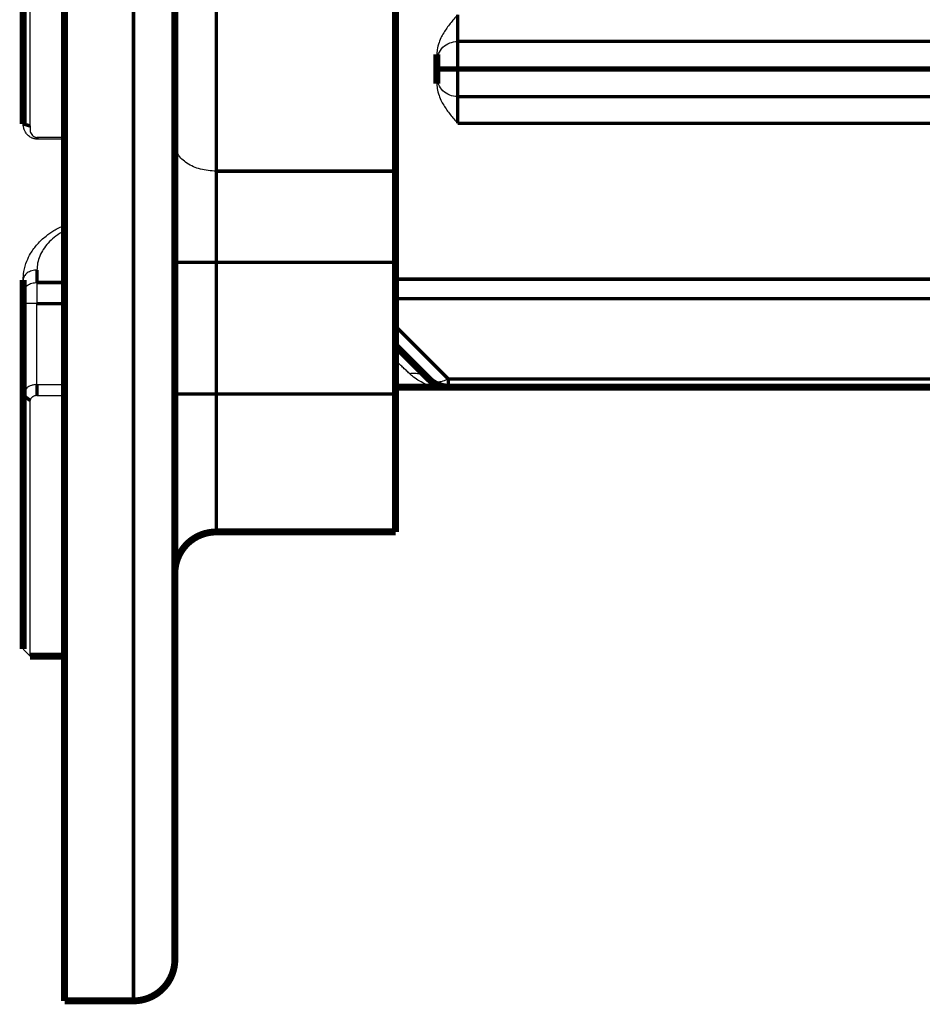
# Model space of a CAD drawing. Header units: inches. Extents: x -778 to 589, y -314 to 308.
# Tile 27 of 33: x 131 to 197, y -112 to -40. Entities that reach past the tile are written whole.
import ezdxf

# ---------------------------------------------------------------- set-up
doc = ezdxf.new("R2010")
doc.units = ezdxf.units.IN

# ---------------------------------------------------------------- blocks, each defined once
blk = doc.blocks.new('1400012010_05_R42_Gehäuse_B3_B14_B5_3__52', base_point=(158.25, -67))
at = {"color": 7, "linetype": 'Continuous', "const_width": 0.5}
for points in [[(158.5, -11.407), (158.5, -51.093)], [(161.5, -42.622), (161.5, -43.139)], [(161.5, -43.623), (161.5, -43.139)], [(161.5, -43.623), (161.5, -43.75)], [(161.5, -44.234), (161.5, -43.75)], [(161.5, -44.234), (161.5, -44.751)], [(158.5, -57.708), (158.5, -51.093)], [(158.5, -58.922), (158.5, -57.708)], [(158.5, -60.336), (158.5, -58.922)], [(158.5, -62.336), (158.5, -60.336)], [(158.5, -63.75), (158.5, -62.336)], [(158.5, -64.812), (158.5, -63.75)], [(158.5, -63.75), (160.914, -66.164)], [(158.5, -66.25), (158.5, -64.812)], [(158.5, -66.75), (158.5, -66.25)], [(161.311, -66.75), (158.5, -66.75)], [(161.311, -66.75), (162.328, -66.75)], [(162.328, -66.75), (218, -66.75)]]:
    blk.add_lwpolyline(points, dxfattribs=at)
at = {"color": 124, "linetype": 'Continuous', "const_width": 0.25}
for points in [[(163, -39.75), (163, -41.686)], [(163, -43.623), (163, -41.686)], [(163, -41.686), (212.5, -41.686)], [(161.5, -43.623), (163, -43.623)], [(163, -43.623), (163, -43.75)], [(212.5, -43.623), (163, -43.623)], [(163, -43.75), (161.5, -43.75)], [(212.5, -43.75), (163, -43.75)], [(163, -45.686), (163, -43.75)], [(163, -45.686), (163, -47.623)], [(163, -45.686), (212.5, -45.686)], [(163, -47.623), (212.5, -47.623)], [(213.232, -58.922), (158.5, -58.922)], [(215, -60.336), (158.5, -60.336)], [(158.5, -62.336), (162.328, -66.164)], [(162.328, -66.164), (218, -66.164)], [(162.328, -66.164), (162.328, -66.75)]]:
    blk.add_lwpolyline(points, dxfattribs=at)
at = {"color": 7, "linetype": 'Continuous', "const_width": 0.5}
blk.add_lwpolyline([(160.914, -66.164, 0.198912), (162.328, -66.75, 0.198912)], format="xyb", dxfattribs=at)
at = {"color": 7, "linetype": 'Continuous'}
for points, knots in [([(163, -39.75), (162.819, -39.959), (162.458, -40.376), (162.049, -40.938), (161.772, -41.45), (161.594, -41.901), (161.518, -42.274), (161.501, -42.521), (161.5, -42.589), (161.5, -42.622)], [0, 0, 0, 0, 0.82827, 1.656557, 2.078639, 2.570399, 3.107816, 3.211883, 3.311661, 3.311661, 3.311661, 3.311661]), ([(161.5, -44.751), (161.5, -44.786), (161.501, -44.854), (161.519, -45.1), (161.594, -45.472), (161.772, -45.923), (162.049, -46.435), (162.458, -46.997), (162.819, -47.414), (163, -47.623)], [0, 0, 0, 0, 0.104808, 0.203845, 0.741262, 1.233023, 1.655104, 2.483391, 3.311661, 3.311661, 3.311661, 3.311661])]:
    blk.add_open_spline(points, degree=3, knots=knots, dxfattribs=at)
at = {"color": 124, "linetype": 'Continuous'}
for points, knots in [([(161.5, -43.139), (161.523, -42.948), (161.568, -42.565), (161.917, -42.085), (162.413, -41.751), (162.804, -41.708), (163, -41.686)], [0, 0, 0, 0, 0.567404, 1.13989, 1.719487, 2.304061, 2.304061, 2.304061, 2.304061]), ([(163, -45.686), (162.804, -45.665), (162.413, -45.622), (161.917, -45.288), (161.568, -44.808), (161.523, -44.425), (161.5, -44.234)], [0, 0, 0, 0, 0.584573, 1.164171, 1.736657, 2.304061, 2.304061, 2.304061, 2.304061]), ([(159.5, -65.762), (159.42, -65.686), (159.257, -65.531), (159.01, -65.296), (158.757, -65.056), (158.586, -64.894), (158.5, -64.812)], [0, 0, 0, 0, 0.332577, 0.673416, 1.022449, 1.379312, 1.379312, 1.379312, 1.379312]), ([(159.5, -65.762), (159.565, -65.753), (159.696, -65.734), (159.895, -65.731), (160.09, -65.75), (160.28, -65.792), (160.461, -65.855), (160.628, -65.939), (160.782, -66.041), (160.87, -66.124), (160.914, -66.164)], [0, 0, 0, 0, 0.19831, 0.396407, 0.593075, 0.787292, 0.978287, 1.165555, 1.34881, 1.527945, 1.527945, 1.527945, 1.527945]), ([(161.311, -66.75), (161.121, -66.694), (160.743, -66.583), (160.243, -66.33), (159.828, -66.055), (159.602, -65.853), (159.5, -65.762)], [0, 0, 0, 0, 0.593877, 1.177493, 1.673381, 2.084319, 2.084319, 2.084319, 2.084319]), ([(162.328, -66.164), (162.054, -66.286), (161.573, -66.498), (161.112, -66.265), (160.914, -66.164)], [0, 0, 0, 0, 0.845279, 1.481781, 1.481781, 1.481781, 1.481781])]:
    blk.add_open_spline(points, degree=3, knots=knots, dxfattribs=at)
blk = doc.blocks.new('1410012150_00_R42_B5_Flansch__53', base_point=(131.25, -111.5))
at = {"color": 7, "linetype": 'Continuous', "const_width": 0.5}
for points in [[(131.5, -10.998), (131.5, -47.663)], [(158.5, -11.407), (158.5, -51.093)], [(142.5, -49.109), (142.5, -31.25)], [(134.5, -48.649), (134.5, -38.05)], [(134.5, -48.769), (134.5, -48.649)], [(134.5, -66.569), (134.5, -48.769)], [(142.5, -57.708), (142.5, -49.109)], [(158.5, -57.708), (158.5, -51.093)], [(142.5, -67.25), (142.5, -57.708)], [(158.5, -58.922), (158.5, -57.708)], [(131.5, -58.976), (131.5, -59.875)], [(158.5, -60.336), (158.5, -58.922)], [(131.5, -59.875), (131.5, -60.638)], [(131.5, -67.339), (131.5, -60.638)], [(158.5, -62.336), (158.5, -60.336)], [(158.5, -63.75), (158.5, -62.336)], [(158.5, -64.812), (158.5, -63.75)], [(158.5, -66.25), (158.5, -64.812)], [(134.5, -67.364), (134.5, -66.569)], [(158.5, -66.75), (158.5, -66.25)], [(131.5, -85.75), (131.5, -67.339)], [(142.5, -80.25), (142.5, -67.25)], [(158.5, -67.25), (158.5, -66.75)], [(158.5, -77.25), (158.5, -67.25)], [(134.5, -86.25), (134.5, -67.364)], [(158.5, -77.25), (145.5, -77.25)], [(142.5, -108.25), (142.5, -80.25)], [(134.5, -86.25), (132, -86.25)], [(134.5, -111.25), (134.5, -86.25)], [(139.5, -111.25), (134.5, -111.25)]]:
    blk.add_lwpolyline(points, dxfattribs=at)
at = {"color": 124, "linetype": 'Continuous', "const_width": 0.25}
for points in [[(145.5, -11.407), (145.5, -51.093)], [(139.5, -111.25), (139.5, -31.25)], [(131.5, -47.663), (132, -47.814)], [(132.5, -48.649), (132.5, -48.769)], [(145.5, -57.708), (145.5, -51.093)], [(158.5, -51.093), (145.5, -51.093)], [(145.5, -57.708), (142.5, -57.708)], [(158.5, -57.708), (145.5, -57.708)], [(145.5, -57.708), (145.5, -67.25)], [(132.5, -58.269), (132.5, -59.168)], [(132.5, -59.168), (134.5, -59.168)], [(132.5, -60.694), (134.5, -60.694)], [(132.5, -67.364), (132.5, -66.569)], [(132.004, -67.713), (131.5, -67.339)], [(145.5, -67.25), (142.5, -67.25)], [(145.5, -77.25), (145.5, -67.25)], [(158.5, -67.25), (145.5, -67.25)]]:
    blk.add_lwpolyline(points, dxfattribs=at)
at = {"color": 7, "linetype": 'Continuous', "const_width": 0.5}
for points in [[(145.5, -77.25, 0.414214), (142.5, -80.25, 0.414214)], [(139.5, -111.25, 0.414214), (142.5, -108.25, 0.414214)]]:
    blk.add_lwpolyline(points, format="xyb", dxfattribs=at)
at = {"color": 7, "linetype": 'Continuous'}
for points, knots in [([(132, -47.814), (132, -44.746), (132, -38.539), (132, -29.213), (132, -19.946), (132, -13.819), (132, -10.812)], [0, 0, 0, 0, 9.202437, 18.621273, 27.979459, 37.002087, 37.002087, 37.002087, 37.002087]), ([(132.5, -48.769), (132.495, -48.769), (132.486, -48.769), (132.434, -48.768), (132.349, -48.759), (132.239, -48.731), (132.149, -48.697), (132.055, -48.651), (131.953, -48.586), (131.844, -48.494), (131.75, -48.389), (131.675, -48.282), (131.62, -48.181), (131.581, -48.093), (131.55, -48.003), (131.525, -47.911), (131.509, -47.814), (131.501, -47.733), (131.5, -47.685), (131.5, -47.663)], [0, 0, 0, 0, 0.01355, 0.027099, 0.155915, 0.269631, 0.366557, 0.44348, 0.58431, 0.726954, 0.871762, 1.004013, 1.119903, 1.217013, 1.291963, 1.404805, 1.503022, 1.585066, 1.648818, 1.648818, 1.648818, 1.648818]), ([(132, -47.814), (132, -47.841), (132, -47.895), (132, -47.973), (131.999, -48.049), (132.002, -48.133), (132.02, -48.244), (132.071, -48.378), (132.155, -48.494), (132.242, -48.568), (132.31, -48.606), (132.375, -48.632), (132.437, -48.647), (132.481, -48.649), (132.5, -48.649)], [0, 0, 0, 0, 0.081031, 0.162022, 0.235147, 0.308169, 0.413952, 0.570101, 0.735871, 0.835563, 0.911421, 0.968674, 1.044513, 1.101414, 1.101414, 1.101414, 1.101414]), ([(134.5, -48.649), (134.333, -48.649), (134, -48.649), (133.5, -48.649), (133, -48.649), (132.667, -48.649), (132.5, -48.649)], [0, 0, 0, 0, 0.49999, 0.99998, 1.499951, 1.999921, 1.999921, 1.999921, 1.999921]), ([(134.5, -48.769), (134.333, -48.769), (134, -48.769), (133.5, -48.769), (133, -48.769), (132.667, -48.769), (132.5, -48.769)], [0, 0, 0, 0, 0.49999, 0.999981, 1.49999, 2, 2, 2, 2]), ([(131.5, -58.976), (131.51, -58.775), (131.533, -58.307), (131.728, -57.657), (132.062, -56.984), (132.523, -56.364), (133.104, -55.819), (133.643, -55.444), (134.097, -55.185), (134.363, -55.063), (134.5, -55)], [0, 0, 0, 0, 0.601389, 1.401964, 2.012438, 2.85135, 3.702596, 4.391478, 4.816189, 5.268716, 5.268716, 5.268716, 5.268716]), ([(132.5, -66.569), (132.444, -66.571), (132.308, -66.576), (132.111, -66.623), (131.922, -66.703), (131.772, -66.803), (131.651, -66.922), (131.564, -67.054), (131.51, -67.195), (131.503, -67.292), (131.5, -67.339)], [0, 0, 0, 0, 0.167112, 0.410025, 0.59973, 0.781758, 0.948224, 1.104721, 1.252243, 1.394484, 1.394484, 1.394484, 1.394484]), ([(132.5, -66.569), (132.667, -66.569), (133, -66.569), (133.5, -66.569), (134, -66.569), (134.333, -66.569), (134.5, -66.569)], [0, 0, 0, 0, 0.500031, 1.000061, 1.500031, 2, 2, 2, 2]), ([(132, -86.25), (132, -85.441), (132, -83.824), (132, -81.785), (132, -80.088), (132, -78.688), (132, -77.156), (132, -75.495), (132, -73.71), (132, -72.147), (132, -70.838), (132, -69.991), (132, -69.299), (132, -68.86), (132, -68.506), (132, -68.283), (132, -68.103), (132, -67.991), (132, -67.901), (132, -67.836), (132.003, -67.774), (132.003, -67.733), (132.004, -67.713)], [0, 0, 0, 0, 2.425756, 4.851511, 6.116489, 7.517326, 9.050937, 10.714241, 12.500773, 14.406212, 15.402562, 16.426652, 16.948438, 17.476878, 17.743492, 18.011733, 18.146447, 18.281564, 18.348721, 18.415973, 18.476864, 18.536712, 18.536712, 18.536712, 18.536712]), ([(132.5, -67.364), (132.476, -67.365), (132.417, -67.367), (132.326, -67.387), (132.241, -67.42), (132.164, -67.465), (132.105, -67.515), (132.065, -67.565), (132.04, -67.606), (132.017, -67.651), (132.009, -67.691), (132.004, -67.713)], [0, 0, 0, 0, 0.0733929, 0.1762752, 0.2765541, 0.3467039, 0.4432081, 0.5069637, 0.5355166, 0.5884912, 0.6574638, 0.6574638, 0.6574638, 0.6574638]), ([(132.5, -67.364), (132.667, -67.364), (133, -67.364), (133.5, -67.364), (134, -67.364), (134.333, -67.364), (134.5, -67.364)], [0, 0, 0, 0, 0.499909, 0.999817, 1.499787, 1.999756, 1.999756, 1.999756, 1.999756])]:
    blk.add_open_spline(points, degree=3, knots=knots, dxfattribs=at)
at = {"color": 124, "linetype": 'Continuous'}
for points, knots in [([(145.5, -51.093), (145.112, -51.065), (144.367, -51.012), (143.401, -50.586), (142.662, -49.948), (142.551, -49.375), (142.5, -49.109)], [0, 0, 0, 0, 1.157941, 2.222029, 3.137086, 3.930044, 3.930044, 3.930044, 3.930044]), ([(134.5, -55.404), (134.459, -55.426), (134.382, -55.468), (134.125, -55.62), (133.752, -55.88), (133.31, -56.293), (132.954, -56.748), (132.696, -57.235), (132.531, -57.746), (132.51, -58.095), (132.5, -58.269)], [0, 0, 0, 0, 0.141693, 0.262779, 0.89581, 1.498921, 2.07186, 2.619692, 3.147783, 3.666276, 3.666276, 3.666276, 3.666276]), ([(132.5, -58.269), (132.439, -58.271), (132.315, -58.276), (132.13, -58.314), (131.953, -58.378), (131.793, -58.469), (131.662, -58.581), (131.568, -58.708), (131.51, -58.841), (131.503, -58.932), (131.5, -58.976)], [0, 0, 0, 0, 0.182358, 0.372277, 0.563022, 0.747413, 0.91959, 1.076607, 1.218665, 1.348421, 1.348421, 1.348421, 1.348421]), ([(131.5, -59.875), (131.503, -59.832), (131.51, -59.741), (131.568, -59.607), (131.662, -59.48), (131.793, -59.368), (131.953, -59.278), (132.13, -59.213), (132.315, -59.175), (132.439, -59.17), (132.5, -59.168)], [0, 0, 0, 0, 0.129756, 0.271814, 0.428831, 0.601008, 0.785399, 0.976144, 1.166063, 1.348421, 1.348421, 1.348421, 1.348421]), ([(132.5, -59.168), (132.5, -59.277), (132.5, -59.51), (132.5, -59.878), (132.5, -60.278), (132.5, -60.554), (132.5, -60.694)], [0, 0, 0, 0, 0.325655, 0.69908, 1.105463, 1.525497, 1.525497, 1.525497, 1.525497]), ([(132.5, -60.694), (132.47, -60.694), (132.409, -60.693), (132.318, -60.693), (132.225, -60.692), (132.138, -60.69), (132.059, -60.688), (131.988, -60.686), (131.92, -60.683), (131.855, -60.681), (131.797, -60.678), (131.747, -60.675), (131.704, -60.672), (131.664, -60.669), (131.629, -60.665), (131.598, -60.662), (131.572, -60.659), (131.549, -60.655), (131.532, -60.652), (131.519, -60.649), (131.51, -60.646), (131.505, -60.644), (131.502, -60.642), (131.501, -60.641), (131.5, -60.639), (131.5, -60.638), (131.5, -60.638)], [0, 0, 0, 0, 0.089845, 0.181982, 0.275158, 0.368122, 0.441326, 0.512616, 0.581229, 0.646402, 0.707375, 0.754576, 0.798021, 0.837543, 0.872975, 0.90415, 0.930907, 0.95334, 0.971479, 0.985457, 0.993605, 0.99951, 1.001094, 1.003227, 1.004502, 1.005777, 1.005777, 1.005777, 1.005777]), ([(132.5, -66.569), (132.5, -66.115), (132.5, -65.175), (132.5, -63.73), (132.5, -62.225), (132.5, -61.207), (132.5, -60.694)], [0, 0, 0, 0, 1.362945, 2.819673, 4.335985, 5.875613, 5.875613, 5.875613, 5.875613])]:
    blk.add_open_spline(points, degree=3, knots=knots, dxfattribs=at)
at = {"color": 7, "linetype": 'Continuous'}
blk.add_open_spline([(132, -86.25), (131.958, -86.208), (131.875, -86.125), (131.75, -86), (131.625, -85.875), (131.542, -85.792), (131.5, -85.75)], degree=3, dxfattribs=at)
blk = doc.blocks.new('1402012040_01_R42_B5_2__56', base_point=(104.75, -111.5))
for name, p in [('1400012010_05_R42_Gehäuse_B3_B14_B5_3__52', (158.25, -67)), ('1410012150_00_R42_B5_Flansch__53', (131.25, -111.5))]:
    blk.add_blockref(name, p)
blk = doc.blocks.new('R42_B5_HV_Motor__57', base_point=(104.75, -111.5))
blk.add_blockref('1402012040_01_R42_B5_2__56', (104.75, -111.5))
blk = doc.blocks.new('Rckans1', base_point=(346.25, 0))
blk.add_blockref('R42_B5_HV_Motor__57', (104.75, -111.5))

msp = doc.modelspace()

# ---------------------------------------------------------------- block references
msp.add_blockref('Rckans1', (346.25, 0))

doc.saveas('drawing.dxf')
